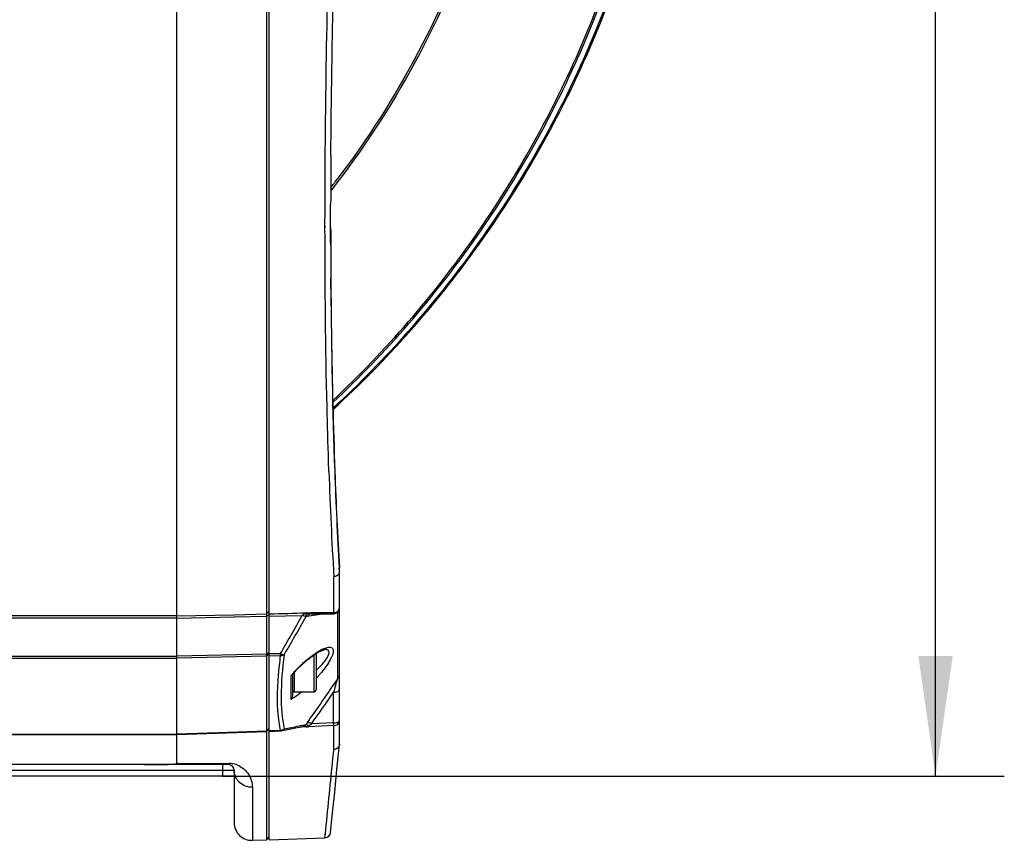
# Model space of a CAD drawing. Header units: millimetres. Extents: x 0 to 420, y -341 to 792.
# Tile 11 of 256: x 83 to 112, y 57 to 81. Entities that reach past the tile are written whole.
import ezdxf

# ---------------------------------------------------------------- set-up
doc = ezdxf.new("R2010")
doc.units = ezdxf.units.MM
doc.header["$LTSCALE"] = 23.1
doc.layers.get('0').update_dxf_attribs({"linetype": 'CONTINUOUS'})
doc.layers.add('DIM_PILOTEES', color=7, linetype='CONTINUOUS')
doc.styles.get("Standard").update_dxf_attribs({"font": 'txt', "width": 0.7})
doc.dimstyles.new('DIMSTYLE_6', dxfattribs={"dimtxt": 2.5, "dimasz": 3.5, "dimexe": 2, "dimexo": 0, "dimtad": 1, "dimlfac": 5.882353, "dimdsep": 46, "dimtxsty": 'Standard', "dimblk": '_FILLED', "dimblk1": '_FILLED', "dimblk2": '_FILLED', "dimcen": 0.09, "dimazin": 2, "dimtp": 0.5, "dimtm": 0.5, "dimtfac": 1, "dimtofl": 0, "dimtmove": 0, "dimatfit": 3, "dimldrblk": '_FILLED', "dimfxl": 0, "dimtolj": 1, "dimarcsym": 0})

# ---------------------------------------------------------------- blocks, each defined once
blk = doc.blocks.new('_FILLED')
at = {"color": 0, "linetype": 'ByBlock'}
blk.add_solid([(0, 0), (-1, 0.1429), (-1, -0.1429)], dxfattribs=at)
blk = doc.blocks.new('*D12')
at = {"layer": 'DIM_PILOTEES', "color": 2, "linetype": 'Continuous'}
for p, q in [((89.055, 126.339), (111.794, 126.339)), ((109.794, 126.339), (109.794, 92.594)), ((109.794, 58.849), (109.794, 92.594)), ((89.055, 58.849), (111.794, 58.849))]:
    blk.add_line(p, q, dxfattribs=at)
at = {"layer": 'DIM_PILOTEES', "color": 2, "linetype": 'Continuous', "xscale": 3.5, "yscale": 3.5, "zscale": 3.5}
for p, rotation in [((109.794, 126.339), 90), ((109.794, 58.849), 270)]:
    blk.add_blockref('_FILLED', p, dxfattribs=dict(at, rotation=rotation))
at = {"layer": 'DIM_PILOTEES', "color": 2, "linetype": 'Continuous', "insert": (106.669, 92.34), "char_height": 2.5, "width": 8.57143, "attachment_point": 2, "rotation": 90, "line_spacing_factor": 0.9}
blk.add_mtext('{\\ftxt;\\W0.0001;\\H0.0001;\\~}{\\ftxt;\\W2.2857142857;\\H2.5; }{\\ftxt;\\W0.0001;\\H0.0001;\\~}', dxfattribs=at)

msp = doc.modelspace()

# ---------------------------------------------------------------- linework, layer by layer
at = {"color": 7, "linetype": 'Continuous'}
for p, q in [((90.4149, 57.0063), (90.4149, 128.1813)), ((87.7289, 63.5087), (87.7289, 89.2364)), ((90.3306, 89.2688), (90.3306, 63.5689)), ((92.2074, 76.9055), (92.2088, 77.0938)), ((92.2024, 75.9611), (92.2003, 75.9584)), ((92.2034, 75.9603), (92.2013, 75.9577)), ((92.2021, 75.8709), (92.2001, 75.8685)), ((92.2038, 75.8695), (92.2019, 75.867)), ((92.0362, 75.2869), (92.0365, 75.4139)), ((92.0365, 75.4139), (92.0366, 75.4647)), ((92.0367, 75.4148), (92.0369, 75.466)), ((92.1999, 74.968), (92.2003, 75.3687)), ((92.2003, 75.3687), (92.2005, 75.4731)), ((92.0358, 74.851), (92.0362, 75.2869)), ((92.0358, 74.8), (92.0358, 74.851)), ((92.0364, 74.8024), (92.0363, 74.8534)), ((92.1999, 74.9137), (92.1999, 74.9685)), ((92.1999, 74.8016), (92.1999, 74.968)), ((92.2, 74.8025), (92.1999, 74.9272)), ((92.2, 74.6447), (92.1999, 74.8016)), ((92.2008, 74.8023), (92.2013, 74.6459)), ((92.2002, 74.4757), (92.2, 74.6447)), ((92.2005, 74.3503), (92.2002, 74.4757)), ((92.2013, 74.6459), (92.2018, 74.4766)), ((92.2051, 73.3127), (92.2049, 73.3326)), ((92.2051, 73.3125), (92.2049, 73.3326)), ((92.2072, 73.0136), (92.2051, 73.3125)), ((92.2631, 69.5475), (92.2664, 69.5505)), ((92.2642, 69.5074), (92.2674, 69.5102)), ((92.2649, 69.5455), (92.2682, 69.5485)), ((92.2655, 69.5059), (92.2686, 69.5088)), ((92.1505, 67.7074), (92.1405, 68.0006)), ((92.4549, 64.7883), (92.448, 64.9071)), ((92.4549, 63.7421), (92.4549, 64.9085)), ((92.2908, 63.6034), (92.2908, 64.6516)), ((90.4149, 63.6401), (90.3306, 63.5689)), ((92.0556, 63.6024), (91.9343, 63.6019)), ((92.0556, 63.6024), (91.9343, 63.602)), ((92.1745, 63.6029), (92.0556, 63.6024)), ((92.2908, 63.6034), (92.1745, 63.6029)), ((92.4055, 61.6839), (92.4055, 63.6233)), ((92.4549, 59.7856), (92.4549, 63.7235)), ((87.7289, 63.5087), (81.0139, 63.5087)), ((87.7289, 63.4419), (81.0139, 63.4419)), ((87.7289, 63.5087), (89.391, 63.5471)), ((87.7289, 63.4419), (89.3926, 63.4804)), ((87.7289, 62.3443), (87.7289, 63.4419)), ((89.391, 63.5471), (90.3306, 63.5689)), ((89.3926, 63.4804), (89.4149, 63.481)), ((89.3926, 63.4804), (89.4149, 63.481)), ((89.4149, 63.481), (90.3306, 63.5021)), ((90.402, 63.5334), (90.3306, 63.5021)), ((90.3306, 63.5021), (90.3306, 62.4023)), ((90.4149, 63.5041), (91.3747, 63.5263)), ((91.4965, 63.4973), (91.4884, 63.4982)), ((91.6325, 63.5137), (91.5235, 63.4985)), ((91.6212, 63.5688), (91.6211, 63.5688)), ((91.6212, 63.5688), (91.6247, 63.569)), ((91.6247, 63.569), (92.2857, 63.5721)), ((91.8377, 63.5424), (91.6325, 63.5137)), ((91.9863, 63.5634), (91.8377, 63.5424)), ((92.0393, 63.5709), (91.9863, 63.5634)), ((90.402, 62.4336), (90.3306, 62.4023)), ((92.045, 62.535), (92.0447, 62.535)), ((81.0139, 62.3443), (87.7289, 62.3444)), ((81.0139, 62.2826), (87.7289, 62.2825)), ((90.3306, 62.4023), (87.7289, 62.3443)), ((90.3306, 62.3405), (87.7289, 62.2825)), ((87.7289, 60.0721), (87.7289, 62.2825)), ((90.3945, 62.3925), (90.3306, 62.3405)), ((90.3306, 62.3405), (90.3306, 60.1645)), ((90.7362, 62.4114), (90.4149, 62.4042)), ((90.7362, 62.3495), (90.4149, 62.3423)), ((91.7069, 62.3701), (91.7069, 61.3025)), ((91.7749, 62.4148), (91.7749, 61.3705)), ((91.0809, 61.7946), (91.1394, 61.8614)), ((91.1394, 61.8614), (91.2401, 61.969)), ((91.0455, 61.7709), (91.0455, 61.0816)), ((91.0949, 61.8106), (91.0949, 61.2251)), ((91.1348, 61.8562), (91.1348, 61.3025)), ((92.2735, 61.4902), (92.4055, 61.6839)), ((92.2736, 61.4902), (92.4055, 61.6839)), ((91.0949, 61.3425), (91.1348, 61.3025)), ((91.1348, 61.3025), (91.7069, 61.3025)), ((92.2849, 60.404), (92.2849, 61.2949)), ((87.7289, 60.0599), (90.3306, 60.1523)), ((90.3306, 60.1645), (89.5071, 60.1352)), ((90.4149, 60.2455), (90.3306, 60.1645)), ((90.3306, 60.1523), (90.4149, 60.2396)), ((90.3306, 60.1523), (90.3306, 57.0034)), ((90.7362, 60.1789), (90.4149, 60.1675)), ((90.4149, 60.1553), (90.7363, 60.1667)), ((90.7632, 60.1698), (90.8037, 60.1778)), ((91.0599, 60.2705), (91.1645, 60.2912)), ((91.3839, 60.3351), (91.395, 60.3374)), ((91.395, 60.3374), (91.4884, 60.3563)), ((92.2908, 60.3215), (91.5555, 60.2865)), ((92.2849, 60.404), (91.6441, 60.3726)), ((92.2908, 59.6284), (92.2908, 60.3215)), ((81.0139, 60.072), (87.7289, 60.0721)), ((81.0139, 60.0599), (87.7289, 60.0599)), ((89.5071, 60.1352), (87.7289, 60.0721)), ((87.7289, 59.2221), (87.7289, 60.0599)), ((92.4549, 59.7859), (92.4542, 59.7711)), ((89.3949, 59.0188), (68.3602, 59.0188)), ((89.2249, 59.1888), (81.0139, 59.1888)), ((87.7289, 59.2221), (89.2427, 59.2214)), ((89.0549, 59.1888), (89.0549, 58.8488)), ((89.3949, 59.0188), (89.3949, 57.4988)), ((89.3949, 58.8488), (72.5332, 58.8488)), ((89.9227, 58.5312), (89.9227, 56.9891)), ((92.0724, 57.4196), (92.0872, 57.5655)), ((92.0358, 57.0629), (92.0595, 57.2936)), ((92.199, 57.2153), (92.2294, 57.5106)), ((89.9227, 56.9891), (90.3306, 57.0034)), ((90.4149, 57.0906), (90.3306, 57.0034)), ((90.4149, 57.0063), (92.0358, 57.0629)), ((92.0359, 57.0629), (92.0368, 57.0721))]:
    msp.add_line(p, q, dxfattribs=at)
at = {"color": 2, "linetype": 'Continuous'}
msp.add_line((92.2, 74.8025), (92.2, 74.7939), dxfattribs=at)
at = {"color": 7, "linetype": 'Continuous'}
for points in [[(91.7107, 62.3728), (91.7895, 62.4243), (91.8612, 62.466), (91.9251, 62.4979), (91.9789, 62.5197), (91.9991, 62.5263)], [(91.9991, 62.5263), (92.021, 62.5318), (92.0439, 62.535), (92.0447, 62.535)], [(91.2401, 61.969), (91.3405, 62.0683), (91.439, 62.1587), (91.5342, 62.2397), (91.6252, 62.3112), (91.7107, 62.3728)], [(90.8037, 60.1778), (90.9477, 60.2064), (91.0889, 60.2347), (91.2274, 60.2627), (91.3632, 60.2904), (91.4028, 60.2986)], [(92.2294, 57.5106), (92.2671, 57.8789), (92.3189, 58.3926), (92.3841, 59.0498), (92.4542, 59.7709)], [(92.0412, 57.1157), (92.049, 57.1911), (92.0724, 57.4196)]]:
    msp.add_lwpolyline(points, dxfattribs=at)
for centre, radius, start, end in [((365.8975, 74.8721), 273.6977, 179.574328, 179.874188), ((71.2926, 92.2623), 26.5144, 322.06012, 322.73513), ((91.977, 76.8113), 0.8708, 285.01091, 285.6236), ((629.2098, 75.921), 537.0099, 180.1541, 180.278282), ((331.7484, 74.8825), 239.5485, 180.127296, 180.370703), ((184.4005, 73.7551), 92.1954, 180.274933, 180.459151), ((275.2669, 74.2119), 183.0637, 180.375036, 182.033562), ((222.5345, 72.1628), 130.4601, 181.957122, 183.300614), ((222.1264, 72.2899), 129.8883, 182.018076, 183.258426), ((226.2749, 72.6114), 134.0415, 182.094934, 183.294323), ((91.4938, 74.3099), 10.7119, 270.28505, 270.69838), ((92.3355, 63.7236), 0.1194, 351.07137, 359.97726), ((36.9662, 93.9481), 62.336, 329.607819, 330.788814), ((37.0912, 93.8605), 62.297, 329.650224, 330.831602), ((92.9763, 60.6042), 2.1917, 123.40244, 124.02093), ((85.0226, 62.3714), 5.3081, 359.66627, 0.33373), ((93.955, 59.338), 3.7927, 136.77505, 138.97557), ((94.0465, 59.2527), 3.9178, 133.76253, 136.78297), ((89.5662, 64.3014), 3.2456, 312.89253, 313.5054), ((93.8198, 59.456), 3.6132, 138.98123, 140.15869), ((88.7612, 64.4959), 4.118, 317.04766, 317.66458), ((88.8473, 64.4179), 4.0017, 317.66051, 319.03756), ((93.7634, 61.1915), 1.4445, 160.06818, 160.60854), ((19.7844, 110.9986), 87.7825, 324.809117, 325.667873), ((19.5429, 111.1526), 88.1883, 324.843451, 325.573061), ((91.7069, 61.3705), 0.068, 270, 360), ((104.2949, 57.8511), 12.494, 163.12984, 164.00033), ((101.4328, 58.7143), 9.5045, 162.96856, 163.10235), ((90.7244, 60.3617), 0.1831, 273.67238, 280.38599), ((90.7302, 60.3369), 0.1703, 272.05217, 281.1727), ((73.5024, 149.1774), 90.624, 281.036466, 281.171156), ((74.8999, 142.1239), 83.4333, 281.241335, 281.395051), ((92.2762, 59.873), 0.9242, 145.58506, 148.47566), ((92.4644, 59.7458), 1.1514, 144.80905, 145.65386), ((-259.2875, 93.2788), 353.185, 354.19646, 354.532733), ((89.2249, 59.0188), 0.17, 0, 90), ((89.2422, 58.5495), 0.6719, 79.9115, 89.96227), ((89.2419, 58.5484), 0.673, 64.20088, 79.89896), ((89.9049, 57.4988), 0.51, 180, 272), ((92.0299, 57.2328), 0.17, 272, 354.08539)]:
    msp.add_arc(centre, radius, start, end, dxfattribs=at)
for points, knots in [([(92.2622, 69.7742), (93.0324, 70.4958), (94.5007, 72.0227), (96.4563, 74.5307), (98.1482, 77.234), (100.0282, 81.0586), (101.6346, 86.1825), (102.2841, 92.5941), (101.6345, 99.0057), (100.028, 104.1296), (98.1479, 107.9541), (96.4559, 110.6574), (94.5003, 113.1653), (93.032, 114.6922), (92.2618, 115.4138)], [0, 0, 0, 0, 0.0620508, 0.1242741, 0.1866613, 0.2491971, 0.3744614, 0.5000009, 0.6255404, 0.7508046, 0.8133404, 0.8757276, 0.9379505, 1, 1, 1, 1]), ([(92.2634, 69.7145), (93.0371, 70.4371), (94.5123, 71.9664), (96.4772, 74.4794), (98.1774, 77.1892), (100.0667, 81.0238), (101.6812, 86.1626), (102.334, 92.594), (101.6811, 99.0254), (100.0665, 104.1642), (98.1772, 107.9988), (96.477, 110.7085), (94.5121, 113.2215), (93.0369, 114.7507), (92.2631, 115.4733)], [0, 0, 0, 0, 0.0620495, 0.1242719, 0.1866586, 0.2491946, 0.3744596, 0.5000009, 0.6255422, 0.7508071, 0.813343, 0.8757298, 0.9379518, 1, 1, 1, 1]), ([(92.2682, 69.5485), (93.0359, 70.2539), (94.5017, 71.747), (96.4619, 74.2016), (98.1675, 76.8499), (100.0778, 80.601), (101.7456, 85.6358), (102.5052, 91.9564), (101.9981, 98.3036), (100.5326, 103.4036), (98.7736, 107.2316), (97.1751, 109.9494), (95.3144, 112.4844), (93.9095, 114.0379), (93.1705, 114.7751)], [0, 0, 0, 0, 0.0620255, 0.1242215, 0.1865806, 0.2490888, 0.3743085, 0.4998217, 0.6253624, 0.7506603, 0.8132227, 0.8756435, 0.9379059, 1, 1, 1, 1]), ([(92.2047, 109.317), (93.1243, 108.1421), (94.7716, 105.6272), (96.5819, 101.4951), (97.6895, 97.1083), (98.0621, 92.5931), (97.6893, 88.0779), (96.5815, 83.6912), (94.7709, 79.5591), (93.1235, 77.0444), (92.2038, 75.8695)], [0, 0, 0, 0, 0.1244239, 0.2493218, 0.3745687, 0.5000002, 0.6254317, 0.7506785, 0.8755762, 1, 1, 1, 1]), ([(92.394, 108.9798), (93.2766, 107.8197), (94.856, 105.3444), (96.5899, 101.2937), (97.6501, 97.0039), (98.0065, 92.5938), (97.6501, 88.1837), (96.5899, 83.8939), (94.856, 79.8432), (93.2766, 77.3679), (92.394, 76.2078)], [0, 0, 0, 0, 0.1244369, 0.249338, 0.3745792, 0.5, 0.6254208, 0.750662, 0.8755631, 1, 1, 1, 1]), ([(92.2686, 69.5088), (93.8275, 70.9356), (96.6622, 74.1338), (99.8424, 79.704), (101.8371, 85.8258), (102.3183, 90.1047), (102.342, 92.2427)], [0, 0, 0, 0, 0.2483534, 0.4980206, 0.7487205, 1, 1, 1, 1]), ([(92.0366, 75.4647), (92.0389, 76.4239), (92.0705, 80.4601), (92.1797, 84.4954), (92.2908, 87.5706)], [0, 0, 0, 0, 0.2376325, 1, 1, 1, 1]), ([(92.2088, 77.0938), (92.2156, 77.9347), (92.2592, 81.4349), (92.3584, 84.9342), (92.4549, 87.5919)], [0, 0, 0, 0, 0.2402498, 1, 1, 1, 1]), ([(92.1405, 68.0006), (92.123, 68.5275), (92.0588, 70.7934), (92.036, 73.0604), (92.0358, 74.8)], [0, 0, 0, 0, 0.2325631, 1, 1, 1, 1]), ([(92.2081, 73.0163), (92.212, 72.5478), (92.2323, 70.7792), (92.2751, 69.0108), (92.323, 67.7115)], [0, 0, 0, 0, 0.2648881, 1, 1, 1, 1]), ([(92.4549, 64.7875), (92.4552, 64.7434), (92.4084, 64.6822), (92.3506, 64.662), (92.3336, 64.6577)], [0, 0, 0, 0, 0.7152356, 1, 1, 1, 1]), ([(91.4882, 63.4983), (91.4884, 63.5074), (91.4941, 63.549), (91.5267, 63.5843), (91.5556, 63.5989)], [0, 0, 0, 0, 0.220874, 1, 1, 1, 1]), ([(92.2857, 63.5721), (92.2885, 63.5721), (92.2879, 63.5884), (92.2902, 63.5956), (92.2908, 63.6034)], [0, 0, 0, 0, 0.2657655, 1, 1, 1, 1]), ([(87.7299, 63.4419), (87.7298, 63.4482), (87.7304, 63.467), (87.7246, 63.4874), (87.7296, 63.4992)], [0, 0, 0, 0, 0.3288993, 1, 1, 1, 1]), ([(91.4884, 63.4982), (91.4809, 63.4974), (91.4413, 63.4987), (91.4035, 63.5129), (91.3747, 63.5263)], [0, 0, 0, 0, 0.1925691, 1, 1, 1, 1]), ([(91.5235, 63.4985), (91.5189, 63.4979), (91.5099, 63.497), (91.5008, 63.497), (91.4965, 63.4973)], [0, 0, 0, 0, 0.5166211, 1, 1, 1, 1]), ([(91.7698, 62.4339), (91.8029, 62.4557), (91.9174, 62.5258), (92.043, 62.5898), (92.1379, 62.6004)], [0, 0, 0, 0, 0.2932486, 1, 1, 1, 1]), ([(92.0329, 62.2001), (92.0646, 62.2416), (92.1138, 62.3177), (92.1675, 62.4265), (92.1347, 62.5286), (92.0729, 62.5351), (92.045, 62.5351)], [0, 0, 0, 0, 0.3609633, 0.6330735, 0.8073899, 1, 1, 1, 1]), ([(92.1379, 62.6004), (92.1675, 62.6038), (92.2303, 62.6043), (92.2888, 62.5149), (92.2614, 62.3926), (92.2255, 62.3085), (92.2006, 62.2602)], [0, 0, 0, 0, 0.2005778, 0.3754331, 0.6342094, 1, 1, 1, 1]), ([(87.7279, 62.2825), (87.7279, 62.2966), (87.7295, 62.3172), (87.7286, 62.3378), (87.7281, 62.3443)], [0, 0, 0, 0, 0.6836256, 1, 1, 1, 1]), ([(90.7362, 62.3495), (90.7113, 62.1652), (90.6403, 61.5259), (90.6253, 60.8741), (90.6916, 60.421)], [0, 0, 0, 0, 0.2888379, 1, 1, 1, 1]), ([(90.7362, 62.4114), (90.7362, 62.4056), (90.7362, 62.3877), (90.7372, 62.3696), (90.7359, 62.3574)], [0, 0, 0, 0, 0.3185228, 1, 1, 1, 1]), ([(90.8509, 62.3832), (90.8433, 62.3822), (90.8033, 62.3831), (90.7652, 62.3977), (90.7362, 62.4114)], [0, 0, 0, 0, 0.1912958, 1, 1, 1, 1]), ([(90.8509, 62.3832), (90.7963, 61.9818), (90.7322, 61.2632), (90.7809, 60.5371), (90.8509, 60.2295)], [0, 0, 0, 0, 0.5621731, 1, 1, 1, 1]), ([(91.3367, 62.0821), (91.3707, 62.1147), (91.5017, 62.2356), (91.6414, 62.3474), (91.7501, 62.4208)], [0, 0, 0, 0, 0.2641896, 1, 1, 1, 1]), ([(92.2006, 62.2602), (92.1802, 62.2207), (92.0835, 62.0559), (91.9651, 61.905), (91.8691, 61.7945)], [0, 0, 0, 0, 0.2327926, 1, 1, 1, 1]), ([(92.2849, 61.2949), (92.3256, 61.2949), (92.3856, 61.2988), (92.4549, 61.343), (92.4549, 61.3667)], [0, 0, 0, 0, 0.6318006, 1, 1, 1, 1]), ([(92.2849, 60.404), (92.3256, 60.404), (92.3856, 60.4079), (92.4549, 60.4521), (92.4549, 60.4758)], [0, 0, 0, 0, 0.6317718, 1, 1, 1, 1]), ([(92.2908, 60.3215), (92.3326, 60.3228), (92.4165, 60.3535), (92.4549, 60.4367), (92.4549, 60.4758)], [0, 0, 0, 0, 0.5166397, 1, 1, 1, 1]), ([(90.3306, 60.1645), (90.3306, 60.1615), (90.3297, 60.1578), (90.3314, 60.153), (90.3307, 60.1523)], [0, 0, 0, 0, 0.7446743, 1, 1, 1, 1]), ([(90.7362, 60.1789), (90.7362, 60.1755), (90.7379, 60.1653), (90.7362, 60.169), (90.7362, 60.1692)], [0, 0, 0, 0, 0.9461712, 1, 1, 1, 1]), ([(91.3917, 60.2971), (91.4032, 60.2975), (91.4544, 60.2963), (91.505, 60.2857), (91.5446, 60.2871)], [0, 0, 0, 0, 0.22616, 1, 1, 1, 1]), ([(91.6441, 60.3726), (91.6326, 60.3793), (91.5955, 60.398), (91.5519, 60.4151), (91.5235, 60.4093)], [0, 0, 0, 0, 0.313977, 1, 1, 1, 1]), ([(91.5557, 60.2855), (91.5582, 60.3028), (91.5933, 60.3338), (91.6244, 60.3587), (91.6441, 60.3726)], [0, 0, 0, 0, 0.4207874, 1, 1, 1, 1]), ([(92.2908, 60.3215), (92.2903, 60.3264), (92.2879, 60.3539), (92.2862, 60.3814), (92.2849, 60.404)], [0, 0, 0, 0, 0.1792934, 1, 1, 1, 1]), ([(87.7281, 60.0595), (87.7285, 60.0588), (87.7302, 60.0707), (87.7286, 60.0723), (87.7281, 60.0775)], [0, 0, 0, 0, 0.1341858, 1, 1, 1, 1]), ([(92.4542, 59.7706), (92.4505, 59.7332), (92.4099, 59.6576), (92.3304, 59.6294), (92.2908, 59.6284)], [0, 0, 0, 0, 0.4868703, 1, 1, 1, 1]), ([(86.7752, 59.1888), (86.8561, 59.1888), (87.0178, 59.1892), (87.2199, 59.191), (87.3815, 59.1939), (87.482, 59.1967), (87.5628, 59.2), (87.6213, 59.2034), (87.6744, 59.2074), (87.7046, 59.2128), (87.7289, 59.216), (87.7289, 59.2221)], [0, 0, 0, 0, 0.2536449, 0.5072041, 0.63387, 0.7603192, 0.8232168, 0.8863213, 0.9472864, 0.9809127, 1, 1, 1, 1]), ([(89.2427, 59.2214), (89.2414, 59.2166), (89.2379, 59.2059), (89.2325, 59.1888), (89.2249, 59.1888)], [0, 0, 0, 0, 0.3936039, 1, 1, 1, 1]), ([(89.9227, 58.5312), (89.7906, 58.5268), (89.5147, 58.621), (89.3949, 58.8908), (89.3949, 59.0188)], [0, 0, 0, 0, 0.5079458, 1, 1, 1, 1]), ([(89.5348, 59.1543), (89.668, 59.09), (89.8646, 58.8947), (89.9227, 58.6376), (89.9227, 58.5312)], [0, 0, 0, 0, 0.5816451, 1, 1, 1, 1])]:
    msp.add_open_spline(points, degree=3, knots=knots, dxfattribs=at)
for points in [[(92.3336, 64.6577), (92.3196, 64.6543), (92.3052, 64.6522), (92.2908, 64.6516)], [(90.4149, 63.5708), (90.7727, 63.5791), (91.1304, 63.5915), (91.4882, 63.5998)], [(91.4874, 63.5855), (91.4467, 63.5735), (91.4066, 63.5544), (91.3747, 63.5263)], [(91.5386, 63.5969), (91.5213, 63.5944), (91.5042, 63.5905), (91.4874, 63.5855)], [(91.547, 63.5981), (91.53, 63.5977), (91.5068, 63.5888), (91.4961, 63.6021)], [(91.6247, 63.569), (91.5993, 63.5689), (91.5577, 63.5748), (91.5551, 63.6001)], [(91.9343, 63.602), (91.831, 63.6017), (91.7277, 63.6), (91.6243, 63.5988)], [(92.4055, 63.6223), (92.375, 63.5915), (92.329, 63.5723), (92.2857, 63.5721)], [(92.2908, 63.6034), (92.332, 63.6046), (92.3755, 63.619), (92.407, 63.6455)], [(92.4549, 63.7421), (92.4549, 63.6989), (92.4359, 63.6529), (92.4055, 63.6223)], [(92.407, 63.6455), (92.4345, 63.6687), (92.4549, 63.7062), (92.4549, 63.7421)], [(92.42, 63.6373), (92.4288, 63.6469), (92.4363, 63.6577), (92.442, 63.6693)], [(92.442, 63.6693), (92.4476, 63.6806), (92.4515, 63.6927), (92.4534, 63.7051)], [(90.3306, 63.5689), (90.3308, 63.5466), (90.3307, 63.5244), (90.3306, 63.5021)], [(91.6211, 63.5688), (91.5814, 63.5634), (91.5431, 63.5335), (91.5235, 63.4985)], [(90.8509, 62.3832), (90.8189, 62.3593), (90.776, 62.3485), (90.7362, 62.3495)], [(91.8005, 61.9473), (91.8836, 62.0261), (91.9633, 62.1092), (92.0329, 62.2001)], [(91.0455, 61.7709), (91.0587, 61.776), (91.0716, 61.7838), (91.0809, 61.7946)], [(92.345, 61.4982), (92.3628, 61.5561), (92.3808, 61.614), (92.4009, 61.6711)], [(92.4055, 61.6839), (92.4347, 61.7102), (92.4549, 61.7516), (92.4549, 61.7909)], [(91.3607, 61.3015), (91.2911, 61.2453), (91.2193, 61.1915), (91.1445, 61.1423)], [(91.0949, 61.2251), (91.0949, 61.1745), (91.076, 61.1219), (91.0455, 61.0816)], [(91.1445, 61.1423), (91.1121, 61.1211), (91.0792, 61.1007), (91.0455, 61.0816)], [(90.6916, 60.421), (90.7035, 60.3398), (90.7181, 60.259), (90.7362, 60.1789)], [(90.8509, 60.2295), (90.8258, 60.205), (90.7919, 60.1879), (90.7575, 60.1816)], [(90.8509, 60.2295), (90.831, 60.2002), (90.7978, 60.1767), (90.7632, 60.1698)], [(91.5555, 60.2865), (91.4706, 60.2834), (91.3857, 60.2814), (91.3008, 60.2784)], [(91.4884, 60.3563), (91.4687, 60.3281), (91.4365, 60.3055), (91.4028, 60.2986)], [(91.4884, 60.3563), (91.5087, 60.3548), (91.5248, 60.3358), (91.5372, 60.3197)], [(91.5372, 60.3197), (91.5449, 60.3096), (91.5466, 60.2953), (91.5556, 60.2864)]]:
    msp.add_open_spline(points, degree=3, dxfattribs=at)

# ---------------------------------------------------------------- dimensions: what is measured, and where the dimension line sits
at = {"layer": 'DIM_PILOTEES', "color": 2, "linetype": 'Continuous'}
dim = msp.add_linear_dim(base=(109.7941, 58.8488), p1=(89.0549, 126.3388), p2=(89.0549, 58.8488), angle=270, text='{\\ftxt;\\W0.0001;\\H0.0001;\\~}{\\ftxt;\\W2.2857142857;\\H2.5; }{\\ftxt;\\W0.0001;\\H0.0001;\\~}', dimstyle='DIMSTYLE_6', dxfattribs=at)
dim.commit()
dim.dimension.update_dxf_attribs({"geometry": '*D12', "text_midpoint": (109.7941, 91.983), "dimtype": 160})

doc.saveas('drawing.dxf')
